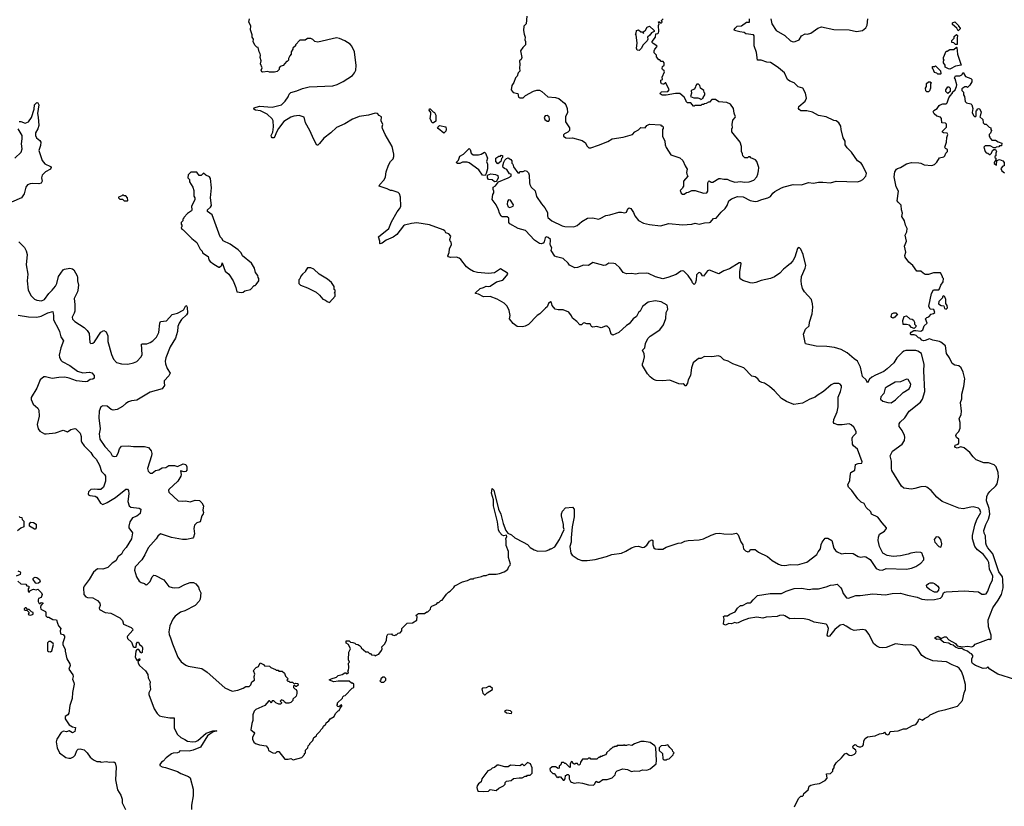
# Model space of a CAD drawing. Extents: x 2087054 to 2277909, y 548907 to 753496.
# Tile 120 of 256: x 2233761 to 2245401, y 607942 to 617244. Entities that reach past the tile are written whole.
import ezdxf

# ---------------------------------------------------------------- set-up
doc = ezdxf.new("R2010")
doc.units = 0

msp = doc.modelspace()

# ---------------------------------------------------------------- linework, layer by layer
at = {"layer": '0CON20XD'}
for points in [[(2242763, 610793), (2242805, 610790), (2242875, 610802), (2242955, 610798), (2243065, 610830), (2243185, 610920), (2243200, 610950), (2243227, 610985), (2243234, 611036), (2243246, 611064), (2243285, 611112), (2243315, 611112), (2243363, 611085), (2243386, 610995), (2243405, 610966), (2243425, 610951), (2243475, 610929), (2243525, 610934), (2243615, 610931), (2243675, 610896), (2243705, 610886), (2243745, 610896), (2243765, 610892), (2243815, 610861), (2243885, 610753), (2243923, 610737), (2243960, 610735), (2244005, 610754), (2244243, 610747), (2244305, 610758), (2244355, 610778), (2244413, 610817), (2244448, 610855), (2244451, 610875), (2244432, 610915), (2244430, 610935), (2244415, 610942), (2244365, 610947), (2244295, 610937), (2244265, 610923), (2244175, 610902), (2244086, 610894), (2244015, 610909), (2243965, 610937), (2243926, 611015), (2243911, 611085), (2243912, 611125), (2243925, 611158), (2243983, 611197), (2244010, 611225), (2244010, 611235), (2243955, 611292), (2243905, 611362), (2243832, 611395), (2243823, 611425), (2243768, 611475), (2243743, 611523), (2243709, 611539), (2243668, 611578), (2243598, 611675), (2243560, 611715), (2243553, 611743), (2243576, 611794), (2243577, 611845), (2243585, 611890), (2243633, 611915), (2243642, 611985), (2243675, 611997), (2243715, 612000), (2243722, 612015), (2243666, 612165), (2243618, 612205), (2243608, 612225), (2243602, 612295), (2243612, 612315), (2243648, 612355), (2243648, 612375), (2243622, 612425), (2243592, 612452), (2243565, 612463), (2243485, 612451), (2243434, 612454), (2243389, 612469), (2243381, 612481), (2243386, 612515), (2243424, 612605), (2243436, 612665), (2243435, 612780), (2243463, 612845), (2243477, 612895), (2243477, 612915), (2243460, 612935), (2243445, 612942), (2243385, 612940), (2243354, 612926), (2243263, 612847), (2243189, 612801), (2243165, 612778), (2243100, 612755), (2243015, 612708), (2242912, 612692), (2242825, 612727), (2242768, 612765), (2242686, 612856), (2242625, 612908), (2242567, 612947), (2242535, 612952), (2242510, 612965), (2242486, 612996), (2242455, 613020), (2242415, 613028), (2242320, 613125), (2242190, 613175), (2242137, 613207), (2242085, 613220), (2242050, 613255), (2242023, 613267), (2241943, 613257), (2241855, 613260), (2241815, 613236), (2241785, 613238), (2241723, 613185), (2241704, 613125), (2241692, 613035), (2241663, 612985), (2241656, 612945), (2241635, 612912), (2241624, 612914), (2241620, 612925), (2241605, 612938), (2241585, 612932), (2241555, 612938), (2241445, 612980), (2241365, 612972), (2241285, 612978), (2241255, 612990), (2241215, 613022), (2241182, 613055), (2241123, 613153), (2241124, 613176), (2241137, 613205), (2241147, 613255), (2241142, 613292), (2241123, 613335), (2241150, 613365), (2241160, 613415), (2241188, 613475), (2241215, 613503), (2241327, 613575), (2241373, 613635), (2241398, 613712), (2241405, 613780), (2241422, 613822), (2241415, 613868), (2241346, 613906), (2241275, 613919), (2241192, 613905), (2241125, 613852), (2241098, 613795), (2241077, 613783), (2241052, 613735), (2241015, 613708), (2240965, 613648), (2240935, 613628), (2240845, 613546), (2240775, 613514), (2240753, 613525), (2240735, 613590), (2240705, 613618), (2240685, 613619), (2240635, 613601), (2240585, 613614), (2240535, 613609), (2240522, 613615), (2240505, 613648), (2240467, 613647), (2240435, 613658), (2240424, 613656), (2240404, 613636), (2240382, 613635), (2240346, 613676), (2240297, 613715), (2240285, 613742), (2240252, 613785), (2240185, 613814), (2240125, 613814), (2240092, 613822), (2240057, 613865), (2240048, 613898), (2240035, 613908), (2240013, 613887), (2239995, 613848), (2239976, 613834), (2239912, 613765), (2239880, 613745), (2239775, 613639), (2239735, 613618), (2239705, 613611), (2239644, 613614), (2239595, 613650), (2239553, 613705), (2239558, 613745), (2239546, 613806), (2239524, 613855), (2239490, 613890), (2239405, 613939), (2239325, 613970), (2239245, 613968), (2239185, 613997), (2239148, 614005), (2239148, 614015), (2239205, 614064), (2239243, 614075), (2239275, 614094), (2239305, 614089), (2239325, 614094), (2239396, 614144), (2239472, 614165), (2239518, 614215), (2239530, 614235), (2239528, 614248), (2239445, 614297), (2239375, 614252), (2239305, 614243), (2239174, 614254), (2239125, 614267), (2239078, 614295), (2239042, 614322), (2238975, 614407), (2238955, 614424), (2238925, 614434), (2238855, 614433), (2238831, 614441), (2238823, 614453), (2238839, 614491), (2238842, 614535), (2238867, 614587), (2238862, 614612), (2238850, 614625), (2238848, 614645), (2238860, 614685), (2238835, 614710), (2238800, 614725), (2238786, 614746), (2238768, 614758), (2238607, 614817), (2238455, 614841), (2238394, 614834), (2238312, 614815), (2238299, 614805), (2238220, 614705), (2238175, 614672), (2238092, 614638), (2238045, 614599), (2238022, 614592), (2238017, 614597), (2238019, 614625), (2238002, 614675), (2238125, 614775), (2238158, 614855), (2238225, 614973), (2238253, 615005), (2238268, 615035), (2238262, 615145), (2238250, 615185), (2238235, 615202), (2238165, 615222), (2238145, 615222), (2238105, 615242), (2238010, 615275), (2238018, 615295), (2238071, 615349), (2238084, 615386), (2238094, 615446), (2238122, 615525), (2238143, 615567), (2238175, 615597), (2238184, 615625), (2238184, 615655), (2238164, 615745), (2238080, 615885), (2238049, 615955), (2238046, 615975), (2238053, 616005), (2238034, 616046), (2238040, 616095), (2238011, 616111), (2237990, 616135), (2237965, 616138), (2237886, 616114), (2237775, 616098), (2237745, 616088), (2237695, 616068), (2237605, 616012), (2237505, 615967), (2237438, 615905), (2237355, 615843), (2237305, 615778), (2237285, 615760), (2237275, 615760), (2237237, 615825), (2237190, 615935), (2237142, 616025), (2237125, 616090), (2237065, 616110), (2237003, 616103), (2236965, 616090), (2236885, 616038), (2236820, 615955), (2236793, 615905), (2236779, 615861), (2236765, 615848), (2236745, 615846), (2236737, 615857), (2236736, 615875), (2236754, 615915), (2236760, 615975), (2236756, 616046), (2236745, 616070), (2236688, 616128), (2236607, 616167), (2236550, 616175), (2236528, 616185), (2236528, 616195), (2236535, 616200), (2236595, 616220), (2236745, 616210), (2236855, 616237), (2236900, 616280), (2236935, 616332), (2236946, 616364), (2236965, 616382), (2237037, 616403), (2237105, 616430), (2237185, 616449), (2237465, 616461), (2237515, 616478), (2237585, 616511), (2237694, 616585), (2237720, 616615), (2237734, 616645), (2237738, 616702), (2237720, 616865), (2237689, 616929), (2237667, 616955), (2237605, 616994), (2237542, 617022), (2237505, 617030), (2237285, 616977), (2237250, 616985), (2237225, 617010), (2237205, 617020), (2237165, 617020), (2237135, 617000), (2237075, 617000), (2237020, 616945), (2237020, 616935), (2236990, 616905), (2236990, 616895), (2236970, 616865), (2236970, 616835), (2236953, 616817), (2236940, 616785), (2236940, 616765), (2236925, 616750), (2236915, 616750), (2236875, 616700), (2236842, 616688), (2236830, 616675), (2236830, 616655), (2236805, 616632), (2236775, 616622), (2236715, 616622), (2236695, 616630), (2236635, 616623), (2236625, 616628), (2236617, 616645), (2236628, 616675), (2236610, 616720), (2236617, 616755), (2236603, 616795), (2236609, 616825), (2236605, 616840), (2236593, 616863), (2236580, 616915), (2236565, 616920), (2236547, 616937), (2236523, 616983), (2236527, 617015), (2236508, 617038), (2236508, 617065), (2236490, 617125), (2236492, 617172), (2236472, 617215), (2236478, 617255)], [(2241612, 614268), (2241595, 614274), (2241575, 614271), (2241520, 614230), (2241425, 614193), (2241365, 614180), (2241276, 614204), (2241195, 614243), (2241175, 614246), (2241075, 614242), (2241044, 614234), (2240995, 614241), (2240935, 614238), (2240894, 614255), (2240855, 614308), (2240805, 614355), (2240785, 614362), (2240727, 614363), (2240689, 614341), (2240665, 614338), (2240535, 614374), (2240485, 614338), (2240425, 614340), (2240355, 614314), (2240325, 614310), (2240261, 614341), (2240246, 614366), (2240185, 614421), (2240108, 614438), (2240088, 614448), (2240043, 614515), (2240051, 614545), (2240035, 614573), (2240031, 614595), (2240038, 614625), (2240035, 614645), (2240008, 614668), (2239985, 614674), (2239975, 614665), (2239962, 614618), (2239950, 614600), (2239925, 614593), (2239906, 614596), (2239846, 614635), (2239741, 614751), (2239655, 614774), (2239555, 614828), (2239544, 614845), (2239545, 614898), (2239525, 614913), (2239465, 614912), (2239455, 614920), (2239433, 614955), (2239422, 614995), (2239392, 615055), (2239348, 615118), (2239353, 615177), (2239368, 615195), (2239368, 615215), (2239357, 615235), (2239358, 615262), (2239385, 615278), (2239423, 615327), (2239535, 615372), (2239570, 615395), (2239570, 615415), (2239551, 615421), (2239522, 615472), (2239492, 615482), (2239478, 615495), (2239473, 615515), (2239483, 615557), (2239497, 615583), (2239518, 615602), (2239535, 615608), (2239569, 615589), (2239578, 615575), (2239578, 615548), (2239590, 615535), (2239600, 615505), (2239652, 615432), (2239665, 615430), (2239675, 615450), (2239715, 615450), (2239735, 615460), (2239755, 615452), (2239775, 615432), (2239783, 615405), (2239787, 615315), (2239790, 615295), (2239808, 615265), (2239855, 615218), (2239872, 615152), (2239929, 615065), (2239969, 615019), (2239999, 614965), (2239999, 614925), (2240006, 614905), (2240052, 614865), (2240175, 614804), (2240205, 614798), (2240314, 614796), (2240350, 614810), (2240405, 614859), (2240472, 614895), (2240535, 614899), (2240605, 614886), (2240625, 614891), (2240692, 614928), (2240736, 614934), (2240845, 614968), (2240877, 614967), (2240915, 614958), (2240933, 614967), (2240952, 615008), (2240965, 615020), (2240985, 615010), (2241019, 614965), (2241034, 614925), (2241078, 614868), (2241136, 614836), (2241205, 614820), (2241335, 614806), (2241435, 614834), (2241595, 614816), (2241705, 614826), (2241745, 614836), (2241795, 614827), (2241855, 614841), (2241915, 614844), (2241929, 614851), (2241965, 614891), (2241995, 614898), (2242054, 614966), (2242101, 615009), (2242125, 615046), (2242145, 615100), (2242175, 615125), (2242245, 615151), (2242315, 615148), (2242395, 615107), (2242455, 615094), (2242485, 615096), (2242535, 615117), (2242606, 615135), (2242636, 615154), (2242665, 615194), (2242688, 615212), (2242765, 615256), (2242798, 615268), (2242905, 615294), (2243005, 615290), (2243085, 615319), (2243145, 615312), (2243205, 615324), (2243254, 615324), (2243345, 615314), (2243415, 615334), (2243665, 615326), (2243702, 615338), (2243728, 615355), (2243763, 615395), (2243770, 615425), (2243725, 615522), (2243707, 615545), (2243664, 615574), (2243596, 615676), (2243545, 615728), (2243520, 615765), (2243519, 615809), (2243495, 615848), (2243471, 615945), (2243468, 615985), (2243446, 616025), (2243415, 616046), (2243385, 616051), (2243295, 616094), (2243205, 616111), (2243135, 616148), (2243065, 616165), (2242995, 616167), (2242975, 616180), (2242966, 616195), (2242970, 616215), (2243045, 616281), (2243061, 616315), (2243051, 616375), (2243018, 616435), (2242965, 616450), (2242918, 616498), (2242865, 616515), (2242836, 616535), (2242802, 616615), (2242730, 616675), (2242655, 616726), (2242635, 616737), (2242595, 616741), (2242525, 616764), (2242484, 616764), (2242472, 616855), (2242444, 616935), (2242444, 617054), (2242434, 617064), (2242347, 617077), (2242325, 617092), (2242275, 617098), (2242212, 617115), (2242208, 617125), (2242218, 617145), (2242244, 617166), (2242295, 617169), (2242355, 617213), (2242390, 617215), (2242389, 617255)], [(2239758, 617285), (2239750, 617195), (2239720, 617165), (2239718, 617115), (2239723, 617073), (2239738, 617035), (2239732, 617005), (2239740, 616985), (2239742, 616948), (2239708, 616915), (2239680, 616875), (2239698, 616795), (2239688, 616772), (2239670, 616755), (2239673, 616715), (2239668, 616675), (2239672, 616635), (2239656, 616614), (2239642, 616575), (2239622, 616555), (2239601, 616499), (2239578, 616465), (2239572, 616415), (2239593, 616383), (2239649, 616369), (2239659, 616329), (2239675, 616318), (2239715, 616321), (2239742, 616348), (2239835, 616398), (2239875, 616411), (2239905, 616411), (2239932, 616395), (2240005, 616332), (2240094, 616324), (2240135, 616310), (2240203, 616255), (2240216, 616236), (2240233, 616195), (2240238, 616145), (2240212, 616095), (2240212, 616035), (2240260, 615965), (2240260, 615935), (2240240, 615915), (2240200, 615895), (2240188, 615882), (2240190, 615865), (2240217, 615847), (2240265, 615842), (2240295, 615848), (2240410, 615815), (2240449, 615789), (2240465, 615750), (2240488, 615728), (2240512, 615728), (2240605, 615758), (2240715, 615804), (2240766, 615834), (2240895, 615853), (2241005, 615887), (2241035, 615918), (2241075, 615940), (2241105, 615968), (2241155, 615963), (2241175, 615992), (2241205, 616008), (2241335, 616000), (2241345, 615990), (2241358, 615988), (2241370, 615975), (2241370, 615955), (2241360, 615945), (2241362, 615865), (2241387, 615807), (2241390, 615765), (2241403, 615733), (2241460, 615645), (2241565, 615608), (2241599, 615579), (2241628, 615515), (2241652, 615475), (2241643, 615435), (2241648, 615415), (2241658, 615395), (2241610, 615335), (2241610, 615275), (2241600, 615265), (2241598, 615252), (2241570, 615225), (2241582, 615192), (2241595, 615180), (2241615, 615180)], [(2241615, 615180), (2241645, 615200), (2241667, 615203), (2241707, 615223), (2241745, 615223), (2241845, 615192), (2241885, 615196), (2241895, 615215), (2241897, 615313), (2241905, 615332), (2241913, 615337), (2241935, 615324), (2241955, 615324), (2242025, 615366), (2242045, 615366), (2242085, 615358), (2242125, 615358), (2242155, 615340), (2242215, 615324), (2242285, 615330), (2242325, 615324), (2242385, 615328), (2242438, 615345), (2242474, 615386), (2242487, 615415), (2242497, 615457), (2242498, 615495), (2242477, 615567), (2242458, 615588), (2242405, 615610), (2242395, 615620), (2242375, 615620), (2242365, 615610), (2242335, 615610), (2242310, 615635), (2242307, 615657), (2242294, 615684), (2242293, 615745), (2242280, 615795), (2242178, 615918), (2242180, 615955), (2242187, 615965), (2242183, 616003), (2242192, 616055), (2242220, 616085), (2242222, 616095), (2242207, 616137), (2242200, 616195), (2242163, 616243), (2242120, 616265), (2242025, 616272), (2241985, 616300), (2241945, 616300), (2241915, 616270), (2241905, 616270), (2241877, 616253), (2241855, 616250), (2241845, 616240), (2241825, 616240), (2241815, 616230), (2241745, 616230), (2241735, 616220), (2241725, 616220), (2241695, 616262), (2241655, 616260), (2241640, 616275), (2241640, 616285), (2241616, 616326), (2241565, 616370), (2241515, 616372), (2241405, 616350), (2241355, 616352), (2241332, 616365), (2241335, 616380), (2241348, 616392), (2241425, 616393), (2241440, 616415), (2241398, 616498), (2241392, 616498), (2241375, 616480), (2241365, 616480), (2241350, 616485), (2241340, 616505), (2241342, 616528), (2241360, 616535), (2241358, 616565), (2241382, 616625), (2241380, 616640), (2241360, 616655), (2241358, 616665), (2241362, 616688), (2241380, 616705), (2241380, 616735), (2241368, 616748), (2241345, 616750), (2241328, 616768), (2241315, 616770), (2241290, 616805), (2241290, 616825), (2241262, 616852), (2241260, 616875), (2241270, 616895), (2241298, 616925), (2241292, 616935), (2241250, 616960), (2241238, 616975), (2241238, 616985), (2241278, 617035), (2241282, 617078), (2241305, 617080), (2241312, 617088), (2241317, 617105), (2241312, 617175), (2241320, 617195), (2241312, 617218), (2241325, 617220), (2241345, 617202), (2241356, 617214), (2241350, 617235), (2241367, 617255)], [(2242641, 617255), (2242652, 617195), (2242705, 617115), (2242805, 617055), (2242875, 616995), (2242905, 616982), (2242928, 616985), (2242975, 617006), (2243005, 617051), (2243045, 617075), (2243075, 617073), (2243114, 617086), (2243197, 617145), (2243238, 617158), (2243385, 617127), (2243565, 617122), (2243655, 617104), (2243723, 617117), (2243764, 617146), (2243780, 617180), (2243789, 617255)], [(2241085, 616880), (2241062, 616882), (2241052, 616905), (2241062, 616965), (2241050, 617065), (2241040, 617075), (2241048, 617082), (2241053, 617117), (2241075, 617122), (2241105, 617100), (2241125, 617100), (2241135, 617080), (2241140, 617105), (2241159, 617121), (2241180, 617155), (2241208, 617168), (2241260, 617115), (2241260, 617105), (2241231, 617089), (2241209, 617061), (2241182, 617038), (2241188, 617015), (2241178, 616995), (2241132, 616945), (2241109, 616901), (2241085, 616880)], [(2244855, 617110), (2244840, 617145), (2244790, 617185), (2244790, 617205), (2244817, 617217), (2244860, 617175), (2244860, 617165), (2244880, 617145), (2244880, 617135), (2244855, 617110)], [(2244845, 616950), (2244825, 616950), (2244805, 616970), (2244780, 616975), (2244782, 616998), (2244810, 617025), (2244810, 617045), (2244835, 617070), (2244848, 617055), (2244842, 617025), (2244845, 616950)], [(2244755, 616658), (2244741, 616661), (2244702, 616682), (2244700, 616705), (2244680, 616735), (2244680, 616755), (2244690, 616765), (2244680, 616775), (2244680, 616795), (2244715, 616870), (2244725, 616870), (2244755, 616890), (2244805, 616890), (2244835, 616920), (2244840, 616915), (2244848, 616835), (2244890, 616705), (2244825, 616692), (2244765, 616662), (2244755, 616658)], [(2244645, 616600), (2244615, 616600), (2244605, 616610), (2244575, 616620), (2244558, 616658), (2244550, 616665), (2244552, 616688), (2244575, 616690), (2244588, 616698), (2244648, 616638), (2244650, 616605), (2244645, 616600)], [(2244878, 612482), (2244867, 612525), (2244891, 612575), (2244896, 612615), (2244881, 612715), (2244898, 612762), (2244899, 612815), (2244924, 612905), (2244934, 612995), (2244914, 613074), (2244891, 613125), (2244865, 613149), (2244815, 613158), (2244785, 613177), (2244752, 613245), (2244716, 613296), (2244704, 613385), (2244650, 613430), (2244635, 613439), (2244555, 613452), (2244515, 613468), (2244465, 613449), (2244445, 613448), (2244427, 613455), (2244407, 613477), (2244385, 613483), (2244358, 613508), (2244335, 613517), (2244298, 613518), (2244290, 613525), (2244290, 613535), (2244301, 613549), (2244333, 613567), (2244355, 613570), (2244415, 613560), (2244438, 613575), (2244452, 613625), (2244490, 613655), (2244470, 613705), (2244485, 613720), (2244509, 613731), (2244535, 613760), (2244565, 613770), (2244578, 613782), (2244567, 613817), (2244525, 613822), (2244510, 613855), (2244540, 614005), (2244565, 614050), (2244625, 614050), (2244635, 614060), (2244650, 614105), (2244678, 614145), (2244680, 614185), (2244670, 614195), (2244670, 614205), (2244645, 614250), (2244565, 614252), (2244505, 614232), (2244465, 614232), (2244440, 614245), (2244415, 614268), (2244365, 614270), (2244319, 614335), (2244272, 614375), (2244229, 614435), (2244226, 614455), (2244236, 614495), (2244220, 614565), (2244243, 614625), (2244230, 614695), (2244249, 614735), (2244254, 614775), (2244233, 614815), (2244219, 614865), (2244190, 614915), (2244198, 614955), (2244186, 614995), (2244182, 615052), (2244145, 615084), (2244135, 615102), (2244149, 615215), (2244123, 615267), (2244099, 615385), (2244107, 615445), (2244125, 615474), (2244137, 615485), (2244174, 615496), (2244245, 615539), (2244305, 615554), (2244392, 615552), (2244415, 615548), (2244455, 615526), (2244545, 615520), (2244575, 615532), (2244603, 615557), (2244635, 615608), (2244685, 615622), (2244698, 615635), (2244710, 615665), (2244730, 615685), (2244728, 615708), (2244705, 615720), (2244698, 615735), (2244716, 615794), (2244721, 615849), (2244732, 615885), (2244725, 615900), (2244680, 615905), (2244670, 615915), (2244670, 615925), (2244717, 615973), (2244717, 616007), (2244705, 616020), (2244662, 616022), (2244660, 616075), (2244645, 616090), (2244604, 616104), (2244571, 616131), (2244558, 616155), (2244569, 616171), (2244608, 616192), (2244630, 616230), (2244642, 616238), (2244675, 616250), (2244712, 616248), (2244725, 616260), (2244745, 616320), (2244760, 616345), (2244790, 616375), (2244790, 616385), (2244818, 616415), (2244837, 616453), (2244838, 616475), (2244820, 616545), (2244812, 616555), (2244825, 616580), (2244875, 616578), (2244899, 616591), (2244915, 616620), (2244941, 616571), (2244975, 616558), (2245007, 616547), (2245018, 616535), (2245015, 616510), (2244995, 616470), (2244965, 616440), (2244955, 616450), (2244935, 616450), (2244900, 616425), (2244900, 616405), (2244920, 616385), (2244920, 616355), (2244930, 616335), (2244940, 616275), (2244955, 616260), (2245005, 616250), (2245018, 616238), (2245030, 616195), (2245020, 616145), (2245035, 616110), (2245053, 616093), (2245070, 616105), (2245070, 616165), (2245080, 616175), (2245080, 616185), (2245095, 616192), (2245109, 616189), (2245128, 616155), (2245117, 616103), (2245110, 616095), (2245148, 616065), (2245152, 616022), (2245165, 616010), (2245185, 616010), (2245222, 615972), (2245240, 615965), (2245240, 615945), (2245250, 615935), (2245237, 615903), (2245220, 615885), (2245220, 615865), (2245230, 615855), (2245232, 615842), (2245255, 615820), (2245297, 615817), (2245328, 615798), (2245370, 615785), (2245368, 615752), (2245345, 615750), (2245335, 615740), (2245303, 615737), (2245295, 615730), (2245275, 615730), (2245235, 615750), (2245175, 615750), (2245160, 615735), (2245173, 615683), (2245185, 615670), (2245207, 615667), (2245225, 615650), (2245235, 615650), (2245250, 615665), (2245263, 615697), (2245275, 615710), (2245298, 615708), (2245308, 615685), (2245300, 615665), (2245300, 615635), (2245290, 615625), (2245290, 615615), (2245300, 615605), (2245300, 615585), (2245280, 615555), (2245282, 615542), (2245308, 615522), (2245312, 615578), (2245345, 615592), (2245383, 615573), (2245400, 615555), (2245400, 615515), (2245385, 615510), (2245360, 615485), (2245370, 615455), (2245405, 615432)], [(2241815, 616300), (2241840, 616315), (2241840, 616325), (2241860, 616355), (2241860, 616375), (2241853, 616383), (2241850, 616405), (2241810, 616435), (2241800, 616465), (2241785, 616480), (2241765, 616480), (2241753, 616467), (2241752, 616448), (2241739, 616421), (2241708, 616412), (2241698, 616402), (2241702, 616375), (2241692, 616335), (2241731, 616321), (2241779, 616319), (2241808, 616308), (2241815, 616300)], [(2244505, 616390), (2244485, 616390), (2244472, 616402), (2244468, 616432), (2244480, 616455), (2244482, 616488), (2244505, 616510), (2244525, 616510), (2244540, 616495), (2244530, 616485), (2244527, 616433), (2244517, 616403), (2244505, 616390)], [(2244735, 616370), (2244710, 616395), (2244710, 616415), (2244732, 616448), (2244745, 616450), (2244760, 616435), (2244760, 616395), (2244735, 616370)], [(2233755, 616040), (2233775, 616039), (2233825, 616020), (2233867, 616035), (2233901, 616085), (2233934, 616185), (2233938, 616235), (2233965, 616263), (2233975, 616262), (2233987, 616235), (2233972, 616135), (2233981, 616091), (2233986, 615994), (2233976, 615954), (2233950, 615905), (2233950, 615875), (2233960, 615845), (2233999, 615815), (2234011, 615795), (2234007, 615755), (2233987, 615695), (2234027, 615577), (2234059, 615539), (2234126, 615506), (2234134, 615495), (2234124, 615475), (2234068, 615445), (2234026, 615405), (2234021, 615375), (2234028, 615335), (2234015, 615311), (2233987, 615303), (2233917, 615307), (2233885, 615302), (2233855, 615289), (2233836, 615265), (2233815, 615185), (2233782, 615138), (2233664, 615086)], [(2238655, 616022), (2238643, 616023), (2238630, 616035), (2238630, 616045), (2238613, 616073), (2238622, 616125), (2238620, 616145), (2238602, 616175), (2238605, 616190), (2238615, 616190), (2238650, 616155), (2238666, 616146), (2238680, 616115), (2238680, 616045), (2238655, 616022)], [(2240015, 616042), (2240025, 616065), (2240020, 616095), (2239995, 616112), (2239975, 616105), (2239963, 616085), (2239969, 616065), (2239995, 616042), (2240015, 616042)], [(2233705, 615607), (2233778, 615675), (2233790, 615715), (2233781, 615775), (2233791, 615835), (2233790, 615875), (2233745, 615953)], [(2238775, 615900), (2238708, 615955), (2238702, 615968), (2238725, 615992), (2238798, 615978), (2238802, 615945), (2238797, 615925), (2238775, 615900)], [(2239265, 615402), (2239234, 615404), (2239190, 615470), (2239075, 615550), (2239053, 615557), (2238995, 615558), (2238965, 615544), (2238935, 615544), (2238920, 615555), (2238947, 615583), (2238965, 615630), (2239006, 615654), (2239075, 615720), (2239085, 615710), (2239098, 615665), (2239124, 615644), (2239186, 615644), (2239215, 615652), (2239257, 615677), (2239267, 615667), (2239293, 615605), (2239278, 615565), (2239290, 615535), (2239291, 615479), (2239277, 615423), (2239265, 615402)], [(2239415, 615540), (2239390, 615565), (2239390, 615605), (2239425, 615630), (2239445, 615630), (2239455, 615640), (2239468, 615638), (2239470, 615615), (2239458, 615602), (2239450, 615565), (2239415, 615540)], [(2236385, 614018), (2236405, 614022), (2236423, 614037), (2236490, 614055), (2236535, 614100), (2236545, 614100), (2236558, 614112), (2236590, 614155), (2236590, 614185), (2236580, 614195), (2236577, 614217), (2236550, 614255), (2236538, 614305), (2236503, 614363), (2236395, 614452), (2236379, 614485), (2236345, 614524), (2236248, 614588), (2236167, 614627), (2236152, 614655), (2236133, 614675), (2236038, 614935), (2235980, 614975), (2235980, 614995), (2236018, 615025), (2236027, 615045), (2236018, 615135), (2236030, 615255), (2236016, 615365), (2236006, 615385), (2235960, 615405), (2235935, 615428), (2235905, 615400), (2235885, 615400), (2235855, 615440), (2235785, 615440), (2235752, 615408), (2235750, 615375), (2235770, 615355), (2235770, 615325), (2235810, 615265), (2235820, 615225), (2235820, 615155), (2235830, 615135), (2235830, 615115), (2235793, 615037), (2235798, 614995), (2235792, 614985), (2235747, 614953), (2235700, 614905), (2235700, 614895), (2235690, 614885), (2235690, 614865), (2235670, 614845), (2235670, 614825), (2235680, 614815), (2235680, 614795), (2235672, 614788), (2235680, 614765), (2235695, 614760), (2235797, 614657), (2235855, 614610), (2235895, 614528), (2235918, 614505), (2235922, 614485), (2235988, 614445), (2235997, 614405), (2236015, 614383), (2236055, 614352), (2236117, 614317), (2236125, 614317), (2236151, 614339), (2236155, 614370), (2236190, 614270), (2236234, 614235), (2236286, 614156), (2236318, 614075), (2236330, 614025), (2236385, 614018)], [(2239375, 615328), (2239345, 615348), (2239305, 615352), (2239290, 615375), (2239290, 615405), (2239329, 615419), (2239385, 615412), (2239413, 615403), (2239417, 615375), (2239402, 615338), (2239395, 615332), (2239375, 615328)], [(2235035, 615100), (2235040, 615105), (2235037, 615137), (2235015, 615160), (2234995, 615160), (2234985, 615170), (2234975, 615170), (2234968, 615162), (2234930, 615145), (2234930, 615135), (2234945, 615120), (2234975, 615120), (2234995, 615100), (2235035, 615100)], [(2239555, 615023), (2239593, 615037), (2239600, 615055), (2239565, 615110), (2239538, 615112), (2239528, 615095), (2239524, 615064), (2239535, 615030), (2239555, 615023)], [(2233751, 614615), (2233820, 614550), (2233839, 614509), (2233850, 614465), (2233837, 614345), (2233857, 614235), (2233849, 614155), (2233863, 614045), (2233897, 613977), (2233938, 613938), (2233965, 613928), (2234020, 613920), (2234055, 613934), (2234105, 614005), (2234147, 614045), (2234185, 614094), (2234200, 614125), (2234222, 614205), (2234277, 614285), (2234290, 614295), (2234355, 614305), (2234387, 614297), (2234401, 614285), (2234441, 614215), (2234446, 614195), (2234446, 614155), (2234457, 614105), (2234450, 614045), (2234446, 614024), (2234405, 613945), (2234412, 613875), (2234412, 613798), (2234406, 613774), (2234382, 613725), (2234384, 613704), (2234415, 613675), (2234522, 613605), (2234559, 613569), (2234581, 613531), (2234592, 613425), (2234604, 613414), (2234625, 613420), (2234646, 613435), (2234721, 613549), (2234755, 613567), (2234784, 613554), (2234805, 613505), (2234805, 613438), (2234847, 613285), (2234871, 613231), (2234905, 613189), (2234965, 613174), (2235038, 613172), (2235105, 613184), (2235145, 613202), (2235197, 613255), (2235210, 613285), (2235203, 613405), (2235215, 613411), (2235235, 613409)], [(2242922, 607935), (2242968, 608035), (2242995, 608060), (2243015, 608060), (2243027, 608073), (2243030, 608095), (2243082, 608135), (2243095, 608180), (2243115, 608192), (2243160, 608205), (2243215, 608212), (2243285, 608248), (2243308, 608275), (2243300, 608325), (2243345, 608330), (2243359, 608341), (2243372, 608358), (2243373, 608377), (2243390, 608395), (2243390, 608415), (2243412, 608455), (2243478, 608515), (2243515, 608562), (2243535, 608572), (2243566, 608546), (2243595, 608544), (2243630, 608560), (2243644, 608575), (2243648, 608592), (2243646, 608606), (2243615, 608628), (2243610, 608645), (2243614, 608656), (2243635, 608672), (2243645, 608670), (2243662, 608652), (2243684, 608644), (2243705, 608644), (2243725, 608654), (2243735, 608668), (2243741, 608715), (2243755, 608742), (2243782, 608765), (2243875, 608777), (2243925, 608798), (2243972, 608808), (2243985, 608820), (2244000, 608795), (2244025, 608788), (2244038, 608795), (2244050, 608825), (2244146, 608834), (2244211, 608859), (2244245, 608860), (2244315, 608897), (2244355, 608908), (2244382, 608945), (2244388, 608965), (2244400, 608975), (2244435, 608962), (2244458, 608982), (2244505, 609003), (2244525, 609022), (2244622, 609068), (2244710, 609085), (2244848, 609125), (2244906, 609194), (2244926, 609285), (2244941, 609325), (2244942, 609382), (2244915, 609485), (2244896, 609536), (2244866, 609575), (2244845, 609591), (2244785, 609614), (2244719, 609649), (2244555, 609664), (2244469, 609699), (2244426, 609725), (2244376, 609806), (2244355, 609826), (2244324, 609844), (2244295, 609850), (2244228, 609848), (2244115, 609865), (2244005, 609821), (2243955, 609816), (2243925, 609821), (2243894, 609834), (2243855, 609868), (2243804, 609975), (2243763, 610023), (2243725, 610032), (2243625, 610020), (2243586, 610035), (2243531, 610071), (2243495, 610090), (2243459, 610085), (2243396, 610034), (2243336, 609955), (2243321, 609951), (2243313, 609953), (2243308, 609965), (2243321, 610045), (2243306, 610085), (2243296, 610096), (2243155, 610120), (2243095, 610146), (2243035, 610159), (2242925, 610163), (2242865, 610157), (2242808, 610195), (2242785, 610202), (2242745, 610198), (2242715, 610185), (2242585, 610179), (2242545, 610168), (2242475, 610180), (2242376, 610164), (2242303, 610137), (2242255, 610111), (2242235, 610108), (2242215, 610114), (2242175, 610101), (2242145, 610102), (2242105, 610084), (2242083, 610095), (2242080, 610105), (2242087, 610127), (2242090, 610155), (2242082, 610185), (2242092, 610195), (2242130, 610195), (2242156, 610214), (2242218, 610242), (2242247, 610283), (2242283, 610317), (2242305, 610318), (2242365, 610348), (2242395, 610348), (2242410, 610355), (2242432, 610385), (2242485, 610433), (2242631, 610459), (2242765, 610458), (2242823, 610487), (2242915, 610518), (2243005, 610521), (2243095, 610504), (2243135, 610512), (2243205, 610512), (2243294, 610536), (2243345, 610558), (2243385, 610559), (2243425, 610569), (2243470, 610525), (2243482, 610505), (2243495, 610458), (2243535, 610408), (2243560, 610405), (2243645, 610436), (2243695, 610433), (2243845, 610453), (2243995, 610442), (2244075, 610458), (2244175, 610462), (2244255, 610439), (2244372, 610415), (2244425, 610390), (2244495, 610384), (2244575, 610389), (2244647, 610403), (2244665, 610421), (2244682, 610465), (2244695, 610476), (2244715, 610480), (2244925, 610490), (2245035, 610483), (2245095, 610477), (2245135, 610452), (2245165, 610449), (2245185, 610456), (2245206, 610484), (2245235, 610565), (2245263, 610617), (2245266, 610665), (2245227, 610747), (2245216, 610825), (2245204, 610855), (2245155, 610921), (2245085, 610975), (2245053, 611013), (2245026, 611105), (2245025, 611145), (2245051, 611265), (2245076, 611335), (2245122, 611415), (2245113, 611453), (2245095, 611466), (2245032, 611482), (2245005, 611481), (2244915, 611461), (2244865, 611466), (2244665, 611548), (2244605, 611596), (2244538, 611678), (2244485, 611716), (2244465, 611724), (2244415, 611721), (2244342, 611698), (2244305, 611692), (2244215, 611704), (2244186, 611726), (2244073, 611913), (2244067, 611937), (2244066, 612024), (2244053, 612085), (2244080, 612140), (2244195, 612225), (2244221, 612269), (2244226, 612305), (2244221, 612325), (2244192, 612385), (2244157, 612435), (2244158, 612465), (2244171, 612485), (2244225, 612536), (2244277, 612613), (2244411, 612719), (2244434, 612756), (2244460, 612845), (2244449, 613091), (2244454, 613165), (2244420, 613295), (2244378, 613325), (2244355, 613333), (2244238, 613332), (2244215, 613324), (2244193, 613307), (2244132, 613245), (2244096, 613185), (2244017, 613113), (2243975, 613085), (2243878, 613042), (2243835, 613017), (2243808, 612992), (2243785, 612950), (2243766, 612985), (2243726, 613026), (2243699, 613135), (2243665, 613205), (2243625, 613232), (2243544, 613304), (2243473, 613343), (2243395, 613369), (2243301, 613379), (2243175, 613383), (2243065, 613407), (2243052, 613412), (2243046, 613425), (2243026, 613525), (2243052, 613585), (2243093, 613625), (2243098, 613665), (2243129, 613765), (2243137, 613845), (2243133, 613885), (2243120, 613935), (2243037, 614025), (2243015, 614065), (2243002, 614115), (2242999, 614155), (2243004, 614205), (2243047, 614305), (2243054, 614335), (2243022, 614465), (2242995, 614531), (2242975, 614549), (2242955, 614537), (2242923, 614437), (2242899, 614391), (2242875, 614361), (2242829, 614325), (2242791, 614295), (2242746, 614245), (2242685, 614201), (2242637, 614183), (2242525, 614160), (2242462, 614135), (2242425, 614128), (2242395, 614131), (2242309, 614159), (2242286, 614176), (2242275, 614192), (2242273, 614267), (2242292, 614355), (2242285, 614368), (2242265, 614367), (2242153, 614297), (2242085, 614274), (2242025, 614240), (2241915, 614282), (2241893, 614275), (2241845, 614210), (2241834, 614214), (2241815, 614246), (2241795, 614253), (2241785, 614250), (2241764, 614225), (2241757, 614163), (2241746, 614124), (2241735, 614112), (2241715, 614130), (2241706, 614155), (2241665, 614218), (2241612, 614268)], [(2237425, 613900), (2237490, 613975), (2237490, 614005), (2237480, 614015), (2237490, 614025), (2237490, 614045), (2237480, 614055), (2237477, 614087), (2237448, 614135), (2237400, 614175), (2237300, 614235), (2237240, 614295), (2237205, 614310), (2237165, 614310), (2237140, 614275), (2237140, 614265), (2237104, 614236), (2237085, 614210), (2237075, 614180), (2237063, 614167), (2237060, 614125), (2237080, 614105), (2237165, 614072), (2237265, 614020), (2237306, 613986), (2237345, 613940), (2237377, 613927), (2237395, 613910), (2237425, 613900)], [(2244715, 613820), (2244730, 613835), (2244727, 613865), (2244708, 613888), (2244708, 613935), (2244697, 613967), (2244685, 613980), (2244670, 613965), (2244670, 613955), (2244625, 613910), (2244622, 613885), (2244655, 613862), (2244685, 613860), (2244695, 613830), (2244715, 613820)], [(2235235, 613409), (2235265, 613409), (2235305, 613426), (2235335, 613446), (2235380, 613490), (2235405, 613545), (2235417, 613655), (2235426, 613674), (2235496, 613684), (2235562, 613758), (2235627, 613773), (2235692, 613808), (2235703, 613817), (2235725, 613862), (2235735, 613860), (2235743, 613845), (2235746, 613775), (2235734, 613755), (2235673, 613697), (2235647, 613655), (2235632, 613615), (2235626, 613555), (2235605, 613476), (2235541, 613375), (2235489, 613245), (2235482, 613205), (2235486, 613175), (2235505, 613120), (2235541, 613065), (2235525, 613032), (2235468, 612975), (2235468, 612952), (2235472, 612918), (2235445, 612878), (2235305, 612841), (2235145, 612746), (2235085, 612738), (2235047, 612723), (2235016, 612705), (2234975, 612668), (2234915, 612634), (2234865, 612626), (2234844, 612634), (2234795, 612672), (2234744, 612676), (2234721, 612665), (2234700, 612615), (2234697, 612535), (2234711, 612405), (2234700, 612345), (2234710, 612285), (2234767, 612197), (2234834, 612125), (2234855, 612088), (2234877, 612077), (2234906, 612084), (2234925, 612117), (2234941, 612169), (2234965, 612199), (2235045, 612204), (2235106, 612196), (2235176, 612196), (2235235, 612196), (2235283, 612183), (2235316, 612145), (2235322, 612115), (2235320, 612085), (2235271, 611935), (2235282, 611905), (2235305, 611882), (2235327, 611883), (2235366, 611914), (2235405, 611920), (2235445, 611944), (2235490, 611950), (2235525, 611973), (2235592, 611972), (2235625, 611960), (2235695, 611993), (2235726, 611985), (2235739, 611955), (2235738, 611915), (2235725, 611902), (2235705, 611896), (2235662, 611908), (2235672, 611865), (2235666, 611844), (2235632, 611785), (2235525, 611688), (2235520, 611675), (2235523, 611655), (2235635, 611553), (2235685, 611550), (2235724, 611556), (2235775, 611544), (2235835, 611563), (2235887, 611557), (2235915, 611532), (2235936, 611495), (2235928, 611445), (2235936, 611415), (2235932, 611402), (2235916, 611375), (2235894, 611306), (2235855, 611294), (2235828, 611265), (2235821, 611225), (2235828, 611165), (2235818, 611125), (2235808, 611112), (2235735, 611095), (2235685, 611097), (2235555, 611121), (2235425, 611162), (2235393, 611135), (2235374, 611105), (2235281, 610999), (2235242, 610915), (2235205, 610856), (2235128, 610775), (2235117, 610735), (2235142, 610655), (2235174, 610604), (2235198, 610588), (2235235, 610578), (2235255, 610562), (2235270, 610565), (2235305, 610602), (2235326, 610655), (2235346, 610674), (2235365, 610672), (2235465, 610618), (2235523, 610543), (2235565, 610529), (2235595, 610524), (2235645, 610529), (2235715, 610566), (2235775, 610587), (2235795, 610588), (2235815, 610587), (2235845, 610572), (2235877, 610535), (2235884, 610504), (2235903, 610465), (2235895, 610390), (2235885, 610367), (2235835, 610318), (2235715, 610255), (2235664, 610236), (2235598, 610192), (2235570, 610155), (2235536, 610075), (2235524, 610005), (2235528, 609975), (2235546, 609935), (2235566, 609865), (2235630, 609705), (2235669, 609649), (2235725, 609611), (2235755, 609599), (2235915, 609570), (2235978, 609528), (2236185, 609342), (2236275, 609303), (2236340, 609315), (2236402, 609338), (2236433, 609357), (2236475, 609360), (2236495, 609380), (2236507, 609413), (2236538, 609435), (2236532, 609475), (2236540, 609505), (2236530, 609535), (2236520, 609545), (2236555, 609582), (2236586, 609594), (2236605, 609640), (2236645, 609620), (2236655, 609602), (2236715, 609600), (2236732, 609582), (2236785, 609560), (2236795, 609550), (2236815, 609550), (2236825, 609540), (2236865, 609540), (2236890, 609515), (2236902, 609482), (2236928, 609458), (2236930, 609445), (2236920, 609435), (2236932, 609422), (2236945, 609420), (2236955, 609410), (2236985, 609410), (2237005, 609390), (2237025, 609398), (2237050, 609395), (2237052, 609375), (2237035, 609360), (2237025, 609360), (2237015, 609370), (2237000, 609365), (2237000, 609345), (2237015, 609330), (2237030, 609325), (2237038, 609305), (2237038, 609275), (2237030, 609245), (2236992, 609208), (2236990, 609195), (2236965, 609170), (2236945, 609162), (2236913, 609163), (2236892, 609172), (2236885, 609190), (2236855, 609200), (2236840, 609185), (2236858, 609168), (2236858, 609162), (2236845, 609150), (2236825, 609150), (2236790, 609165), (2236765, 609190), (2236745, 609190), (2236735, 609160), (2236728, 609178), (2236715, 609190), (2236705, 609190), (2236658, 609132), (2236554, 609086), (2236532, 609065), (2236517, 609023), (2236517, 608957), (2236507, 608923), (2236492, 608845), (2236529, 608819), (2236537, 608807), (2236512, 608755), (2236512, 608735), (2236531, 608701), (2236550, 608685), (2236595, 608670), (2236677, 608657), (2236700, 608625), (2236702, 608602), (2236753, 608573), (2236785, 608570), (2236805, 608590), (2236825, 608590), (2236895, 608500), (2236935, 608500), (2236965, 608508), (2236995, 608492), (2237095, 608520), (2237130, 608555), (2237130, 608565), (2237140, 608575), (2237140, 608605), (2237167, 608633), (2237173, 608657), (2237190, 608675), (2237190, 608685), (2237225, 608720), (2237240, 608755), (2237270, 608775), (2237275, 608790), (2237315, 608830), (2237320, 608845), (2237345, 608870), (2237352, 608888), (2237380, 608915), (2237385, 608930), (2237416, 608954), (2237430, 608975), (2237480, 609005), (2237495, 609040), (2237525, 609070), (2237540, 609075), (2237548, 609102), (2237570, 609125), (2237570, 609135), (2237565, 609140), (2237535, 609120), (2237522, 609122), (2237510, 609135), (2237520, 609145), (2237520, 609165), (2237578, 609222), (2237580, 609235), (2237592, 609248), (2237608, 609252), (2237692, 609338), (2237710, 609345), (2237710, 609385), (2237695, 609400), (2237685, 609400), (2237655, 609420), (2237525, 609422), (2237475, 609412), (2237422, 609432), (2237425, 609440), (2237435, 609440), (2237445, 609450), (2237505, 609470), (2237525, 609490), (2237575, 609500), (2237605, 609520), (2237615, 609520), (2237625, 609510), (2237650, 609515), (2237640, 609545), (2237647, 609553), (2237652, 609585), (2237650, 609635), (2237660, 609645), (2237650, 609675), (2237652, 609765), (2237672, 609805), (2237650, 609855), (2237622, 609872), (2237622, 609898), (2237655, 609900), (2237673, 609883), (2237699, 609879), (2237725, 609870), (2237735, 609860), (2237757, 609857), (2237780, 609845), (2237800, 609825), (2237800, 609815), (2237855, 609770), (2237875, 609770), (2237895, 609750), (2237908, 609748), (2237922, 609732), (2237955, 609730), (2237965, 609720), (2237975, 609730), (2238005, 609740), (2238040, 609785), (2238048, 609805), (2238043, 609827), (2238075, 609860), (2238097, 609903), (2238100, 609955), (2238114, 609976), (2238155, 609980), (2238165, 609970), (2238195, 609960), (2238205, 609970), (2238215, 609970), (2238235, 609990), (2238258, 609992), (2238280, 610015), (2238280, 610045), (2238342, 610108), (2238405, 610110), (2238458, 610142), (2238460, 610185), (2238450, 610195), (2238452, 610208), (2238475, 610220), (2238545, 610222), (2238575, 610240), (2238585, 610240), (2238618, 610272), (2238620, 610295), (2238632, 610308), (2238688, 610332), (2238705, 610350), (2238715, 610350), (2238740, 610375), (2238755, 610380), (2238805, 610450), (2238830, 610475), (2238850, 610485), (2238895, 610530), (2238905, 610548), (2238995, 610598), (2239057, 610613), (2239095, 610630), (2239125, 610630), (2239135, 610640), (2239222, 610658), (2239248, 610672), (2239275, 610672), (2239313, 610687), (2239395, 610687), (2239435, 610693), (2239487, 610713), (2239510, 610725), (2239530, 610745), (2239542, 610778), (2239558, 610792), (2239562, 610805), (2239538, 610885), (2239538, 610955), (2239511, 611025), (2239512, 611085), (2239508, 611105), (2239519, 611131), (2239517, 611147), (2239485, 611141), (2239465, 611150), (2239434, 611184), (2239421, 611211), (2239410, 611305), (2239364, 611495), (2239361, 611565), (2239340, 611645), (2239345, 611700), (2239365, 611682), (2239421, 611455), (2239449, 611395), (2239476, 611286), (2239510, 611205), (2239532, 611172), (2239575, 611152), (2239615, 611118), (2239715, 611067), (2239765, 611038), (2239795, 611002), (2239843, 610973), (2239885, 610958), (2239986, 610964), (2240017, 610973), (2240033, 610987), (2240045, 610988), (2240088, 611012), (2240142, 611095), (2240198, 611215), (2240188, 611238), (2240188, 611275), (2240168, 611375), (2240168, 611402), (2240178, 611432), (2240215, 611470), (2240295, 611478), (2240317, 611455), (2240316, 611366), (2240293, 611247), (2240279, 611115), (2240280, 611065), (2240266, 611015), (2240276, 610936), (2240291, 610911), (2240365, 610863), (2240405, 610850), (2240468, 610848), (2240565, 610861), (2240700, 610895), (2240762, 610918), (2240874, 610936), (2240925, 610958), (2240995, 611000), (2241036, 611014), (2241075, 611020), (2241125, 611002), (2241145, 611007), (2241175, 611029), (2241205, 611076), (2241235, 611092), (2241246, 611085), (2241244, 611035), (2241257, 610997), (2241275, 610988), (2241307, 610983), (2241363, 610983), (2241404, 611006), (2241545, 611052), (2241585, 611058), (2241625, 611078), (2241663, 611087), (2241795, 611092), (2241846, 611104), (2241935, 611148), (2241992, 611168), (2242035, 611173), (2242085, 611163), (2242175, 611160), (2242235, 611170), (2242254, 611154), (2242285, 611070), (2242308, 611035), (2242318, 610988), (2242342, 610962), (2242368, 610952), (2242384, 610956), (2242405, 610977), (2242455, 610978), (2242495, 610948), (2242600, 610895), (2242655, 610850), (2242730, 610805), (2242763, 610793)], [(2233745, 613751), (2233865, 613731), (2233965, 613724), (2234015, 613736), (2234095, 613777), (2234152, 613792), (2234162, 613745), (2234160, 613695), (2234219, 613585), (2234234, 613555), (2234249, 613495), (2234281, 613445), (2234248, 613365), (2234228, 613275), (2234231, 613251), (2234248, 613218), (2234263, 613203), (2234353, 613153), (2234445, 613088), (2234506, 613066), (2234585, 613074), (2234615, 613066), (2234640, 613035), (2234640, 613005), (2234625, 612992), (2234595, 612989), (2234565, 612964), (2234537, 612963), (2234435, 612974), (2234345, 613006), (2234295, 613015), (2234225, 613013), (2234145, 612999), (2234065, 613021), (2234045, 613019), (2234002, 612985), (2233963, 612887), (2233897, 612775), (2233899, 612751), (2233919, 612699), (2233975, 612649), (2233988, 612625), (2233991, 612555), (2233967, 612455), (2233978, 612405), (2233998, 612378), (2234055, 612348), (2234076, 612346), (2234185, 612360), (2234275, 612389), (2234325, 612370), (2234365, 612399), (2234415, 612410), (2234426, 612406), (2234476, 612355), (2234487, 612315), (2234488, 612265), (2234496, 612245), (2234523, 612205), (2234602, 612125), (2234625, 612088), (2234665, 612045), (2234705, 611975), (2234730, 611900), (2234765, 611866), (2234777, 611845), (2234774, 611786), (2234754, 611715), (2234721, 611689), (2234683, 611687), (2234645, 611693), (2234603, 611687), (2234575, 611661), (2234569, 611635), (2234575, 611625), (2234589, 611619), (2234655, 611608), (2234675, 611597), (2234718, 611528), (2234745, 611512), (2234795, 611533), (2234895, 611595), (2235015, 611691), (2235035, 611691), (2235046, 611675), (2235052, 611635), (2235040, 611545), (2235055, 611495), (2235075, 611480), (2235175, 611469), (2235193, 611455), (2235185, 611405), (2235145, 611371), (2235095, 611352), (2235065, 611305), (2235051, 611255), (2235052, 611235), (2235096, 611174), (2235082, 611105), (2235019, 611001), (2234985, 610961), (2234964, 610925), (2234948, 610912), (2234926, 610894), (2234898, 610845), (2234855, 610816), (2234805, 610766), (2234745, 610746), (2234681, 610749), (2234635, 610711), (2234584, 610625), (2234524, 610545), (2234516, 610525), (2234520, 610445), (2234545, 610420), (2234565, 610412), (2234627, 610407), (2234680, 610375), (2234710, 610345), (2234712, 610315), (2234702, 610285), (2234705, 610270), (2234773, 610233), (2234837, 610227), (2234945, 610169), (2234978, 610138), (2234987, 610097), (2235080, 610055), (2235095, 610040), (2235100, 610025), (2235035, 609954), (2235031, 609945), (2235034, 609925), (2235082, 609882), (2235102, 609832), (2235115, 609822), (2235137, 609823), (2235143, 609867), (2235155, 609882), (2235165, 609882), (2235178, 609855), (2235205, 609834), (2235214, 609815), (2235211, 609759), (2235195, 609752), (2235188, 609765), (2235170, 609795), (2235155, 609798), (2235141, 609789), (2235133, 609775), (2235127, 609705), (2235145, 609670), (2235158, 609672), (2235173, 609687), (2235180, 609685), (2235178, 609665), (2235160, 609655), (2235162, 609635), (2235178, 609605), (2235250, 609545), (2235275, 609502), (2235282, 609462), (2235304, 609415), (2235298, 609385), (2235307, 609325), (2235289, 609285), (2235287, 609265), (2235353, 609093), (2235385, 609040), (2235415, 609013), (2235445, 609002), (2235535, 608988), (2235588, 608988), (2235588, 608865), (2235625, 608792), (2235665, 608754), (2235715, 608731), (2235745, 608711), (2235805, 608703), (2235845, 608709), (2235869, 608721), (2235965, 608805), (2236045, 608836), (2236092, 608835), (2236047, 608823), (2235983, 608777), (2235897, 608643), (2235814, 608606), (2235765, 608593), (2235662, 608598), (2235650, 608595), (2235646, 608584), (2235625, 608573), (2235575, 608571), (2235556, 608564), (2235492, 608515), (2235456, 608474), (2235437, 608463), (2235420, 608435), (2235420, 608425), (2235445, 608408), (2235485, 608400), (2235625, 608352), (2235665, 608330), (2235756, 608296), (2235775, 608278), (2235811, 608145), (2235811, 608065), (2235792, 607955), (2235794, 607905)], [(2244085, 613713), (2244071, 613721), (2244062, 613735), (2244072, 613765), (2244095, 613778), (2244117, 613777), (2244140, 613755), (2244125, 613750), (2244106, 613724), (2244085, 613713)], [(2244335, 613592), (2244302, 613602), (2244282, 613632), (2244245, 613640), (2244205, 613640), (2244201, 613685), (2244217, 613733), (2244245, 613743), (2244285, 613708), (2244312, 613702), (2244329, 613689), (2244340, 613665), (2244340, 613645), (2244360, 613625), (2244355, 613610), (2244335, 613592)], [(2244065, 612714), (2244115, 612748), (2244205, 612834), (2244275, 612880), (2244292, 612912), (2244296, 612935), (2244265, 612989), (2244245, 612992), (2244175, 612962), (2244112, 612958), (2244015, 612903), (2243994, 612885), (2243975, 612825), (2243940, 612785), (2243938, 612755), (2243964, 612734), (2244025, 612716), (2244065, 612714)], [(2245525, 609442), (2245325, 609504), (2245228, 609565), (2245205, 609590), (2245190, 609575), (2245152, 609572), (2245062, 609605), (2245025, 609630), (2245016, 609645), (2245017, 609685), (2245028, 609715), (2245027, 609725), (2245011, 609745), (2244992, 609752), (2244965, 609775), (2244921, 609791), (2244899, 609809), (2244858, 609808), (2244823, 609823), (2244795, 609849), (2244765, 609857), (2244745, 609871), (2244685, 609880), (2244638, 609918), (2244605, 609916), (2244584, 609925), (2244585, 609939), (2244615, 609952), (2244655, 609928), (2244695, 609945), (2244715, 609945), (2244745, 609909), (2244825, 609867), (2244845, 609841), (2244908, 609828), (2244965, 609837), (2245015, 609828), (2245039, 609841), (2245055, 609860), (2245215, 609917), (2245227, 609917), (2245235, 609910), (2245246, 609924), (2245247, 609965), (2245212, 610065), (2245209, 610145), (2245265, 610290), (2245329, 610381), (2245367, 610445), (2245389, 610525), (2245385, 610625), (2245378, 610655), (2245336, 610715), (2245266, 610926), (2245205, 610998), (2245190, 611025), (2245183, 611055), (2245180, 611140), (2245161, 611171), (2245157, 611205), (2245182, 611275), (2245214, 611336), (2245228, 611395), (2245223, 611463), (2245191, 611555), (2245195, 611605), (2245205, 611632), (2245229, 611665), (2245299, 611731), (2245315, 611755), (2245333, 611835), (2245329, 611889), (2245306, 611956), (2245281, 611981), (2245215, 612003), (2245158, 612005), (2245069, 612039), (2245033, 612073), (2244995, 612125), (2244925, 612182), (2244885, 612193), (2244845, 612177), (2244824, 612184), (2244817, 612195), (2244819, 612211), (2244856, 612224), (2244863, 612237), (2244862, 612285), (2244834, 612304), (2244829, 612325), (2244834, 612346), (2244862, 612375), (2244880, 612415), (2244878, 612482)], [(2233755, 611370), (2233765, 611360), (2233788, 611358), (2233790, 611335), (2233810, 611315), (2233810, 611245), (2233775, 611230), (2233735, 611200)], [(2233935, 611218), (2233878, 611255), (2233878, 611282), (2233895, 611300), (2233925, 611298), (2233958, 611278), (2233958, 611235), (2233945, 611220), (2233935, 611218)], [(2244645, 611007), (2244655, 611012), (2244661, 611045), (2244650, 611095), (2244626, 611126), (2244595, 611128), (2244570, 611095), (2244579, 611065), (2244625, 611014), (2244645, 611007)], [(2233738, 610728), (2233766, 610716), (2233771, 610705), (2233766, 610684), (2233720, 610665)], [(2233738, 610605), (2233775, 610573), (2233835, 610568), (2233845, 610550), (2233870, 610545), (2233870, 610525), (2233860, 610515), (2233860, 610485), (2233875, 610470), (2233882, 610488), (2233913, 610507), (2233925, 610510), (2233955, 610503), (2233975, 610508), (2233989, 610499), (2234020, 610465), (2234028, 610445), (2234015, 610410), (2233985, 610398), (2233978, 610385), (2233978, 610365), (2233992, 610342), (2234005, 610340), (2234015, 610350), (2234038, 610348), (2234013, 610317), (2234007, 610295), (2234013, 610273), (2234066, 610246), (2234072, 610235), (2234070, 610195), (2234085, 610180), (2234105, 610178), (2234155, 610152), (2234195, 610148), (2234207, 610107), (2234222, 610075), (2234247, 610045), (2234238, 610015), (2234242, 609982), (2234275, 609972), (2234292, 609952), (2234292, 609935), (2234270, 609875), (2234272, 609855), (2234298, 609795), (2234298, 609775), (2234320, 609685), (2234356, 609625), (2234357, 609605), (2234344, 609564), (2234388, 609495), (2234392, 609475), (2234384, 609444), (2234403, 609405), (2234407, 609385), (2234386, 609286), (2234380, 609215), (2234354, 609135), (2234342, 609045), (2234330, 609025), (2234300, 609005), (2234298, 608975), (2234348, 608905), (2234385, 608882), (2234420, 608875), (2234412, 608828), (2234385, 608812), (2234345, 608833), (2234315, 608823), (2234281, 608829), (2234250, 608815), (2234199, 608735), (2234192, 608705), (2234204, 608635), (2234233, 608573), (2234305, 608518), (2234343, 608513), (2234365, 608513), (2234398, 608525), (2234417, 608545), (2234437, 608603), (2234453, 608617), (2234475, 608620), (2234525, 608608), (2234558, 608575), (2234595, 608522), (2234635, 608490), (2234675, 608473), (2234712, 608472), (2234725, 608462), (2234785, 608470), (2234825, 608462), (2234875, 608468), (2234889, 608455), (2234901, 608405), (2234894, 608255), (2234917, 608137), (2234958, 608075), (2234972, 608025), (2234972, 607985), (2235013, 607905)], [(2233958, 610578), (2233950, 610585), (2233922, 610625), (2233920, 610635), (2233928, 610645), (2233945, 610651), (2233965, 610648), (2233996, 610625), (2234003, 610597), (2233985, 610580), (2233958, 610578)], [(2244605, 610473), (2244575, 610473), (2244515, 610506), (2244484, 610535), (2244481, 610555), (2244505, 610577), (2244525, 610585), (2244555, 610585), (2244577, 610575), (2244613, 610545), (2244626, 610525), (2244623, 610497), (2244605, 610473)], [(2233895, 610202), (2233920, 610215), (2233920, 610235), (2233902, 610242), (2233875, 610270), (2233855, 610270), (2233838, 610288), (2233825, 610290), (2233813, 610277), (2233815, 610270), (2233825, 610260), (2233848, 610258), (2233868, 610238), (2233870, 610225), (2233860, 610215), (2233870, 610205), (2233895, 610202)], [(2234125, 609770), (2234140, 609780), (2234160, 609855), (2234158, 609868), (2234125, 609892), (2234105, 609890), (2234090, 609875), (2234092, 609782), (2234103, 609773), (2234125, 609770)], [(2238065, 609410), (2238090, 609435), (2238090, 609455), (2238075, 609470), (2238055, 609470), (2238032, 609448), (2238030, 609435), (2238020, 609425), (2238035, 609410), (2238065, 609410)], [(2239265, 609260), (2239287, 609283), (2239350, 609325), (2239350, 609335), (2239325, 609358), (2239305, 609358), (2239277, 609343), (2239232, 609338), (2239223, 609327), (2239235, 609280), (2239255, 609260), (2239265, 609260)], [(2239575, 609040), (2239580, 609055), (2239565, 609070), (2239515, 609078), (2239492, 609065), (2239515, 609048), (2239575, 609040)], [(2240545, 608193), (2240558, 608202), (2240575, 608238), (2240595, 608228), (2240612, 608228), (2240655, 608260), (2240705, 608260), (2240765, 608280), (2240800, 608315), (2240810, 608345), (2240825, 608360), (2240893, 608387), (2240947, 608377), (2240995, 608352), (2241025, 608360), (2241085, 608358), (2241125, 608372), (2241175, 608370), (2241215, 608387), (2241284, 608446), (2241288, 608485), (2241282, 608635), (2241269, 608659), (2241215, 608698), (2241145, 608710), (2241105, 608710), (2241028, 608682), (2240999, 608661), (2240955, 608670), (2240935, 608660), (2240915, 608660), (2240905, 608670), (2240895, 608660), (2240825, 608660), (2240815, 608650), (2240795, 608650), (2240785, 608640), (2240775, 608640), (2240755, 608620), (2240740, 608615), (2240700, 608575), (2240700, 608565), (2240688, 608552), (2240655, 608540), (2240645, 608530), (2240625, 608530), (2240615, 608520), (2240605, 608520), (2240585, 608500), (2240515, 608500), (2240505, 608510), (2240485, 608510), (2240475, 608500), (2240415, 608500), (2240390, 608465), (2240388, 608442), (2240375, 608430), (2240362, 608432), (2240355, 608450), (2240335, 608450), (2240325, 608440), (2240315, 608440), (2240302, 608452), (2240298, 608468), (2240285, 608470), (2240270, 608445), (2240270, 608405), (2240265, 608400), (2240218, 608448), (2240205, 608450), (2240195, 608460), (2240165, 608460), (2240158, 608432), (2240140, 608415), (2240138, 608392), (2240125, 608390), (2240095, 608410), (2240055, 608410), (2240030, 608385), (2240032, 608362), (2240065, 608330), (2240078, 608328), (2240098, 608308), (2240102, 608292), (2240115, 608290), (2240125, 608280), (2240135, 608290), (2240155, 608290), (2240185, 608250), (2240198, 608252), (2240210, 608265), (2240212, 608308), (2240225, 608310), (2240235, 608320), (2240245, 608320), (2240252, 608312), (2240257, 608307), (2240257, 608265), (2240273, 608235), (2240285, 608227), (2240315, 608217), (2240365, 608223), (2240415, 608217), (2240486, 608196), (2240545, 608193)], [(2241405, 608490), (2241415, 608500), (2241438, 608502), (2241488, 608552), (2241490, 608565), (2241500, 608575), (2241482, 608592), (2241480, 608605), (2241447, 608637), (2241425, 608670), (2241395, 608660), (2241343, 608657), (2241320, 608635), (2241322, 608602), (2241360, 608565), (2241363, 608503), (2241375, 608490), (2241405, 608490)], [(2239245, 608117), (2239305, 608122), (2239325, 608140), (2239395, 608130), (2239425, 608158), (2239480, 608185), (2239500, 608205), (2239500, 608225), (2239515, 608240), (2239572, 608248), (2239598, 608272), (2239665, 608280), (2239702, 608278), (2239735, 608300), (2239755, 608300), (2239765, 608310), (2239795, 608310), (2239820, 608335), (2239818, 608395), (2239800, 608445), (2239765, 608460), (2239725, 608420), (2239705, 608440), (2239675, 608420), (2239565, 608428), (2239535, 608410), (2239495, 608410), (2239425, 608430), (2239405, 608430), (2239375, 608400), (2239348, 608392), (2239327, 608373), (2239295, 608360), (2239223, 608267), (2239218, 608232), (2239185, 608208), (2239169, 608185), (2239164, 608165), (2239175, 608130), (2239185, 608120), (2239245, 608117)]]:
    msp.add_lwpolyline(points, dxfattribs=at)

doc.saveas('drawing.dxf')
